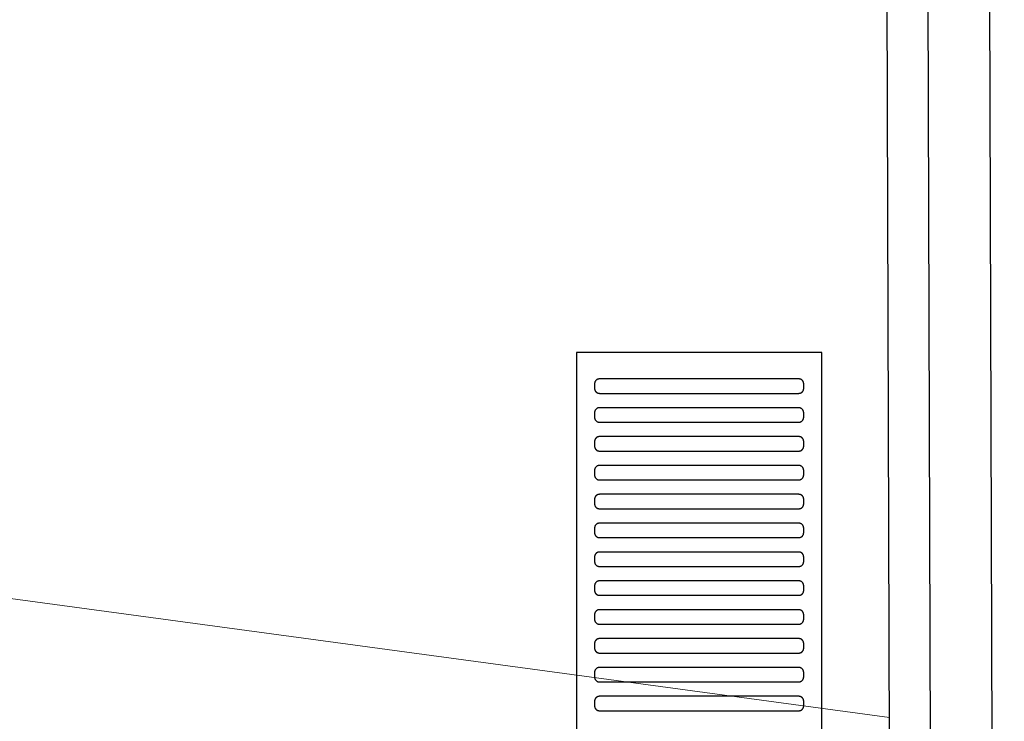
# Model space of a CAD drawing. Header units: millimetres. Extents: x -32221 to 212500, y 31663 to 93766.
# Tile 183 of 256: x 26291 to 26701, y 61284 to 61576. Entities that reach past the tile are written whole.
import ezdxf

# ---------------------------------------------------------------- set-up
doc = ezdxf.new("R2010")
doc.units = ezdxf.units.MM
doc.layers.add('kasetony', color=42, linetype='Continuous', lineweight=5)
doc.layers.add('Sciany', color=250, linetype='Continuous')
doc.layers.add('Wyposazenie', color=250, linetype='Continuous')

msp = doc.modelspace()

# ---------------------------------------------------------------- linework, layer by layer
at = {"layer": 'kasetony'}
for p, q in [((26653.074, 61285.814), (25791.565, 61402.367)), ((25791.565, 61402.367), (26653.074, 61285.814)), ((26653.074, 61285.814), (25791.565, 61402.367))]:
    msp.add_line(p, q, dxfattribs=at)
at = {"layer": 'Sciany'}
for p, q in [((26694.177, 61744.608), (26700.816, 59488.444)), ((26668.593, 61719.077), (26675.609, 59491.685)), ((26651.608, 61702.056), (26658.56, 59494.939))]:
    msp.add_line(p, q, dxfattribs=at)
at = {"layer": 'Wyposazenie'}
for points in [[(26624.827, 59922.631), (26624.827, 61437.591), (26522.827, 61437.591), (26522.827, 59922.631)], [(26615.327, 61420.591), (26615.43, 61420.593), (26615.531, 61420.601), (26615.631, 61420.614), (26615.73, 61420.632), (26615.827, 61420.654), (26615.921, 61420.681), (26616.014, 61420.712), (26616.105, 61420.748), (26616.194, 61420.788), (26616.28, 61420.832), (26616.364, 61420.881), (26616.445, 61420.933), (26616.523, 61420.988), (26616.599, 61421.048), (26616.671, 61421.111), (26616.741, 61421.177), (26616.807, 61421.246), (26616.87, 61421.319), (26616.929, 61421.395), (26616.985, 61421.473), (26617.037, 61421.554), (26617.085, 61421.638), (26617.13, 61421.724), (26617.17, 61421.813), (26617.206, 61421.904), (26617.237, 61421.996), (26617.264, 61422.091), (26617.286, 61422.188), (26617.304, 61422.287), (26617.317, 61422.387), (26617.324, 61422.488), (26617.327, 61422.591), (26617.327, 61424.591), (26617.324, 61424.694), (26617.317, 61424.795), (26617.304, 61424.895), (26617.286, 61424.994), (26617.264, 61425.09), (26617.237, 61425.185), (26617.206, 61425.278), (26617.17, 61425.369), (26617.13, 61425.457), (26617.085, 61425.544), (26617.037, 61425.627), (26616.985, 61425.709), (26616.929, 61425.787), (26616.87, 61425.863), (26616.807, 61425.935), (26616.741, 61426.005), (26616.671, 61426.071), (26616.599, 61426.134), (26616.523, 61426.193), (26616.445, 61426.249), (26616.364, 61426.301), (26616.28, 61426.349), (26616.194, 61426.393), (26616.105, 61426.434), (26616.014, 61426.469), (26615.921, 61426.501), (26615.827, 61426.528), (26615.73, 61426.55), (26615.631, 61426.568), (26615.531, 61426.581), (26615.43, 61426.588), (26615.327, 61426.591), (26532.327, 61426.591), (26532.224, 61426.588), (26532.123, 61426.581), (26532.023, 61426.568), (26531.924, 61426.55), (26531.828, 61426.528), (26531.733, 61426.501), (26531.64, 61426.469), (26531.549, 61426.434), (26531.46, 61426.393), (26531.374, 61426.349), (26531.29, 61426.301), (26531.209, 61426.249), (26531.131, 61426.193), (26531.055, 61426.134), (26530.983, 61426.071), (26530.913, 61426.005), (26530.847, 61425.935), (26530.784, 61425.863), (26530.725, 61425.787), (26530.669, 61425.709), (26530.617, 61425.627), (26530.569, 61425.544), (26530.524, 61425.457), (26530.484, 61425.369), (26530.448, 61425.278), (26530.417, 61425.185), (26530.39, 61425.09), (26530.368, 61424.994), (26530.35, 61424.895), (26530.337, 61424.795), (26530.33, 61424.694), (26530.327, 61424.591), (26530.327, 61422.591), (26530.33, 61422.488), (26530.337, 61422.387), (26530.35, 61422.287), (26530.368, 61422.188), (26530.39, 61422.091), (26530.417, 61421.996), (26530.448, 61421.904), (26530.484, 61421.813), (26530.524, 61421.724), (26530.569, 61421.638), (26530.617, 61421.554), (26530.669, 61421.473), (26530.725, 61421.395), (26530.784, 61421.319), (26530.847, 61421.246), (26530.913, 61421.177), (26530.983, 61421.111), (26531.055, 61421.048), (26531.131, 61420.988), (26531.209, 61420.933), (26531.29, 61420.881), (26531.374, 61420.832), (26531.46, 61420.788), (26531.549, 61420.748), (26531.64, 61420.712), (26531.733, 61420.681), (26531.828, 61420.654), (26531.924, 61420.632), (26532.023, 61420.614), (26532.123, 61420.601), (26532.224, 61420.593), (26532.327, 61420.591)], [(26615.327, 61408.591), (26615.43, 61408.593), (26615.531, 61408.601), (26615.631, 61408.614), (26615.73, 61408.632), (26615.827, 61408.654), (26615.921, 61408.681), (26616.014, 61408.712), (26616.105, 61408.748), (26616.194, 61408.788), (26616.28, 61408.832), (26616.364, 61408.881), (26616.445, 61408.933), (26616.523, 61408.988), (26616.599, 61409.048), (26616.671, 61409.111), (26616.741, 61409.177), (26616.807, 61409.246), (26616.87, 61409.319), (26616.929, 61409.395), (26616.985, 61409.473), (26617.037, 61409.554), (26617.085, 61409.638), (26617.13, 61409.724), (26617.17, 61409.813), (26617.206, 61409.904), (26617.237, 61409.996), (26617.264, 61410.091), (26617.286, 61410.188), (26617.304, 61410.287), (26617.317, 61410.387), (26617.324, 61410.488), (26617.327, 61410.591), (26617.327, 61412.591), (26617.324, 61412.694), (26617.317, 61412.795), (26617.304, 61412.895), (26617.286, 61412.994), (26617.264, 61413.09), (26617.237, 61413.185), (26617.206, 61413.278), (26617.17, 61413.369), (26617.13, 61413.457), (26617.085, 61413.544), (26617.037, 61413.627), (26616.985, 61413.709), (26616.929, 61413.787), (26616.87, 61413.863), (26616.807, 61413.935), (26616.741, 61414.005), (26616.671, 61414.071), (26616.599, 61414.134), (26616.523, 61414.193), (26616.445, 61414.249), (26616.364, 61414.301), (26616.28, 61414.349), (26616.194, 61414.393), (26616.105, 61414.434), (26616.014, 61414.469), (26615.921, 61414.501), (26615.827, 61414.528), (26615.73, 61414.55), (26615.631, 61414.568), (26615.531, 61414.581), (26615.43, 61414.588), (26615.327, 61414.591), (26532.327, 61414.591), (26532.224, 61414.588), (26532.123, 61414.581), (26532.023, 61414.568), (26531.924, 61414.55), (26531.828, 61414.528), (26531.733, 61414.501), (26531.64, 61414.469), (26531.549, 61414.434), (26531.46, 61414.393), (26531.374, 61414.349), (26531.29, 61414.301), (26531.209, 61414.249), (26531.131, 61414.193), (26531.055, 61414.134), (26530.983, 61414.071), (26530.913, 61414.005), (26530.847, 61413.935), (26530.784, 61413.863), (26530.725, 61413.787), (26530.669, 61413.709), (26530.617, 61413.627), (26530.569, 61413.544), (26530.524, 61413.457), (26530.484, 61413.369), (26530.448, 61413.278), (26530.417, 61413.185), (26530.39, 61413.09), (26530.368, 61412.994), (26530.35, 61412.895), (26530.337, 61412.795), (26530.33, 61412.694), (26530.327, 61412.591), (26530.327, 61410.591), (26530.33, 61410.488), (26530.337, 61410.387), (26530.35, 61410.287), (26530.368, 61410.188), (26530.39, 61410.091), (26530.417, 61409.996), (26530.448, 61409.904), (26530.484, 61409.813), (26530.524, 61409.724), (26530.569, 61409.638), (26530.617, 61409.554), (26530.669, 61409.473), (26530.725, 61409.395), (26530.784, 61409.319), (26530.847, 61409.246), (26530.913, 61409.177), (26530.983, 61409.111), (26531.055, 61409.048), (26531.131, 61408.988), (26531.209, 61408.933), (26531.29, 61408.881), (26531.374, 61408.832), (26531.46, 61408.788), (26531.549, 61408.748), (26531.64, 61408.712), (26531.733, 61408.681), (26531.828, 61408.654), (26531.924, 61408.632), (26532.023, 61408.614), (26532.123, 61408.601), (26532.224, 61408.593), (26532.327, 61408.591)], [(26615.327, 61396.591), (26615.43, 61396.593), (26615.531, 61396.601), (26615.631, 61396.614), (26615.73, 61396.632), (26615.827, 61396.654), (26615.921, 61396.681), (26616.014, 61396.712), (26616.105, 61396.748), (26616.194, 61396.788), (26616.28, 61396.832), (26616.364, 61396.881), (26616.445, 61396.933), (26616.523, 61396.988), (26616.599, 61397.048), (26616.671, 61397.111), (26616.741, 61397.177), (26616.807, 61397.246), (26616.87, 61397.319), (26616.929, 61397.395), (26616.985, 61397.473), (26617.037, 61397.554), (26617.085, 61397.638), (26617.13, 61397.724), (26617.17, 61397.813), (26617.206, 61397.904), (26617.237, 61397.996), (26617.264, 61398.091), (26617.286, 61398.188), (26617.304, 61398.287), (26617.317, 61398.387), (26617.324, 61398.488), (26617.327, 61398.591), (26617.327, 61400.591), (26617.324, 61400.694), (26617.317, 61400.795), (26617.304, 61400.895), (26617.286, 61400.994), (26617.264, 61401.09), (26617.237, 61401.185), (26617.206, 61401.278), (26617.17, 61401.369), (26617.13, 61401.457), (26617.085, 61401.544), (26617.037, 61401.627), (26616.985, 61401.709), (26616.929, 61401.787), (26616.87, 61401.863), (26616.807, 61401.935), (26616.741, 61402.005), (26616.671, 61402.071), (26616.599, 61402.134), (26616.523, 61402.193), (26616.445, 61402.249), (26616.364, 61402.301), (26616.28, 61402.349), (26616.194, 61402.393), (26616.105, 61402.434), (26616.014, 61402.469), (26615.921, 61402.501), (26615.827, 61402.528), (26615.73, 61402.55), (26615.631, 61402.568), (26615.531, 61402.581), (26615.43, 61402.588), (26615.327, 61402.591), (26532.327, 61402.591), (26532.224, 61402.588), (26532.123, 61402.581), (26532.023, 61402.568), (26531.924, 61402.55), (26531.828, 61402.528), (26531.733, 61402.501), (26531.64, 61402.469), (26531.549, 61402.434), (26531.46, 61402.393), (26531.374, 61402.349), (26531.29, 61402.301), (26531.209, 61402.249), (26531.131, 61402.193), (26531.055, 61402.134), (26530.983, 61402.071), (26530.913, 61402.005), (26530.847, 61401.935), (26530.784, 61401.863), (26530.725, 61401.787), (26530.669, 61401.709), (26530.617, 61401.627), (26530.569, 61401.544), (26530.524, 61401.457), (26530.484, 61401.369), (26530.448, 61401.278), (26530.417, 61401.185), (26530.39, 61401.09), (26530.368, 61400.994), (26530.35, 61400.895), (26530.337, 61400.795), (26530.33, 61400.694), (26530.327, 61400.591), (26530.327, 61398.591), (26530.33, 61398.488), (26530.337, 61398.387), (26530.35, 61398.287), (26530.368, 61398.188), (26530.39, 61398.091), (26530.417, 61397.996), (26530.448, 61397.904), (26530.484, 61397.813), (26530.524, 61397.724), (26530.569, 61397.638), (26530.617, 61397.554), (26530.669, 61397.473), (26530.725, 61397.395), (26530.784, 61397.319), (26530.847, 61397.246), (26530.913, 61397.177), (26530.983, 61397.111), (26531.055, 61397.048), (26531.131, 61396.988), (26531.209, 61396.933), (26531.29, 61396.881), (26531.374, 61396.832), (26531.46, 61396.788), (26531.549, 61396.748), (26531.64, 61396.712), (26531.733, 61396.681), (26531.828, 61396.654), (26531.924, 61396.632), (26532.023, 61396.614), (26532.123, 61396.601), (26532.224, 61396.593), (26532.327, 61396.591)], [(26615.327, 61384.591), (26615.43, 61384.593), (26615.531, 61384.601), (26615.631, 61384.614), (26615.73, 61384.632), (26615.827, 61384.654), (26615.921, 61384.681), (26616.014, 61384.712), (26616.105, 61384.748), (26616.194, 61384.788), (26616.28, 61384.832), (26616.364, 61384.881), (26616.445, 61384.933), (26616.523, 61384.988), (26616.599, 61385.048), (26616.671, 61385.111), (26616.741, 61385.177), (26616.807, 61385.246), (26616.87, 61385.319), (26616.929, 61385.395), (26616.985, 61385.473), (26617.037, 61385.554), (26617.085, 61385.638), (26617.13, 61385.724), (26617.17, 61385.813), (26617.206, 61385.904), (26617.237, 61385.996), (26617.264, 61386.091), (26617.286, 61386.188), (26617.304, 61386.287), (26617.317, 61386.387), (26617.324, 61386.488), (26617.327, 61386.591), (26617.327, 61388.591), (26617.324, 61388.694), (26617.317, 61388.795), (26617.304, 61388.895), (26617.286, 61388.994), (26617.264, 61389.09), (26617.237, 61389.185), (26617.206, 61389.278), (26617.17, 61389.369), (26617.13, 61389.457), (26617.085, 61389.544), (26617.037, 61389.627), (26616.985, 61389.709), (26616.929, 61389.787), (26616.87, 61389.863), (26616.807, 61389.935), (26616.741, 61390.005), (26616.671, 61390.071), (26616.599, 61390.134), (26616.523, 61390.193), (26616.445, 61390.249), (26616.364, 61390.301), (26616.28, 61390.349), (26616.194, 61390.393), (26616.105, 61390.434), (26616.014, 61390.469), (26615.921, 61390.501), (26615.827, 61390.528), (26615.73, 61390.55), (26615.631, 61390.568), (26615.531, 61390.581), (26615.43, 61390.588), (26615.327, 61390.591), (26532.327, 61390.591), (26532.224, 61390.588), (26532.123, 61390.581), (26532.023, 61390.568), (26531.924, 61390.55), (26531.828, 61390.528), (26531.733, 61390.501), (26531.64, 61390.469), (26531.549, 61390.434), (26531.46, 61390.393), (26531.374, 61390.349), (26531.29, 61390.301), (26531.209, 61390.249), (26531.131, 61390.193), (26531.055, 61390.134), (26530.983, 61390.071), (26530.913, 61390.005), (26530.847, 61389.935), (26530.784, 61389.863), (26530.725, 61389.787), (26530.669, 61389.709), (26530.617, 61389.627), (26530.569, 61389.544), (26530.524, 61389.457), (26530.484, 61389.369), (26530.448, 61389.278), (26530.417, 61389.185), (26530.39, 61389.09), (26530.368, 61388.994), (26530.35, 61388.895), (26530.337, 61388.795), (26530.33, 61388.694), (26530.327, 61388.591), (26530.327, 61386.591), (26530.33, 61386.488), (26530.337, 61386.387), (26530.35, 61386.287), (26530.368, 61386.188), (26530.39, 61386.091), (26530.417, 61385.996), (26530.448, 61385.904), (26530.484, 61385.813), (26530.524, 61385.724), (26530.569, 61385.638), (26530.617, 61385.554), (26530.669, 61385.473), (26530.725, 61385.395), (26530.784, 61385.319), (26530.847, 61385.246), (26530.913, 61385.177), (26530.983, 61385.111), (26531.055, 61385.048), (26531.131, 61384.988), (26531.209, 61384.933), (26531.29, 61384.881), (26531.374, 61384.832), (26531.46, 61384.788), (26531.549, 61384.748), (26531.64, 61384.712), (26531.733, 61384.681), (26531.828, 61384.654), (26531.924, 61384.632), (26532.023, 61384.614), (26532.123, 61384.601), (26532.224, 61384.593), (26532.327, 61384.591)], [(26615.327, 61372.591), (26615.43, 61372.593), (26615.531, 61372.601), (26615.631, 61372.614), (26615.73, 61372.632), (26615.827, 61372.654), (26615.921, 61372.681), (26616.014, 61372.712), (26616.105, 61372.748), (26616.194, 61372.788), (26616.28, 61372.832), (26616.364, 61372.881), (26616.445, 61372.933), (26616.523, 61372.988), (26616.599, 61373.048), (26616.671, 61373.111), (26616.741, 61373.177), (26616.807, 61373.246), (26616.87, 61373.319), (26616.929, 61373.395), (26616.985, 61373.473), (26617.037, 61373.554), (26617.085, 61373.638), (26617.13, 61373.724), (26617.17, 61373.813), (26617.206, 61373.904), (26617.237, 61373.996), (26617.264, 61374.091), (26617.286, 61374.188), (26617.304, 61374.287), (26617.317, 61374.387), (26617.324, 61374.488), (26617.327, 61374.591), (26617.327, 61376.591), (26617.324, 61376.694), (26617.317, 61376.795), (26617.304, 61376.895), (26617.286, 61376.994), (26617.264, 61377.09), (26617.237, 61377.185), (26617.206, 61377.278), (26617.17, 61377.369), (26617.13, 61377.457), (26617.085, 61377.544), (26617.037, 61377.627), (26616.985, 61377.709), (26616.929, 61377.787), (26616.87, 61377.863), (26616.807, 61377.935), (26616.741, 61378.005), (26616.671, 61378.071), (26616.599, 61378.134), (26616.523, 61378.193), (26616.445, 61378.249), (26616.364, 61378.301), (26616.28, 61378.349), (26616.194, 61378.393), (26616.105, 61378.434), (26616.014, 61378.469), (26615.921, 61378.501), (26615.827, 61378.528), (26615.73, 61378.55), (26615.631, 61378.568), (26615.531, 61378.581), (26615.43, 61378.588), (26615.327, 61378.591), (26532.327, 61378.591), (26532.224, 61378.588), (26532.123, 61378.581), (26532.023, 61378.568), (26531.924, 61378.55), (26531.828, 61378.528), (26531.733, 61378.501), (26531.64, 61378.469), (26531.549, 61378.434), (26531.46, 61378.393), (26531.374, 61378.349), (26531.29, 61378.301), (26531.209, 61378.249), (26531.131, 61378.193), (26531.055, 61378.134), (26530.983, 61378.071), (26530.913, 61378.005), (26530.847, 61377.935), (26530.784, 61377.863), (26530.725, 61377.787), (26530.669, 61377.709), (26530.617, 61377.627), (26530.569, 61377.544), (26530.524, 61377.457), (26530.484, 61377.369), (26530.448, 61377.278), (26530.417, 61377.185), (26530.39, 61377.09), (26530.368, 61376.994), (26530.35, 61376.895), (26530.337, 61376.795), (26530.33, 61376.694), (26530.327, 61376.591), (26530.327, 61374.591), (26530.33, 61374.488), (26530.337, 61374.387), (26530.35, 61374.287), (26530.368, 61374.188), (26530.39, 61374.091), (26530.417, 61373.996), (26530.448, 61373.904), (26530.484, 61373.813), (26530.524, 61373.724), (26530.569, 61373.638), (26530.617, 61373.554), (26530.669, 61373.473), (26530.725, 61373.395), (26530.784, 61373.319), (26530.847, 61373.246), (26530.913, 61373.177), (26530.983, 61373.111), (26531.055, 61373.048), (26531.131, 61372.988), (26531.209, 61372.933), (26531.29, 61372.881), (26531.374, 61372.832), (26531.46, 61372.788), (26531.549, 61372.748), (26531.64, 61372.712), (26531.733, 61372.681), (26531.828, 61372.654), (26531.924, 61372.632), (26532.023, 61372.614), (26532.123, 61372.601), (26532.224, 61372.593), (26532.327, 61372.591)], [(26615.327, 61360.591), (26615.43, 61360.593), (26615.531, 61360.601), (26615.631, 61360.614), (26615.73, 61360.632), (26615.827, 61360.654), (26615.921, 61360.681), (26616.014, 61360.712), (26616.105, 61360.748), (26616.194, 61360.788), (26616.28, 61360.832), (26616.364, 61360.881), (26616.445, 61360.933), (26616.523, 61360.988), (26616.599, 61361.048), (26616.671, 61361.111), (26616.741, 61361.177), (26616.807, 61361.246), (26616.87, 61361.319), (26616.929, 61361.395), (26616.985, 61361.473), (26617.037, 61361.554), (26617.085, 61361.638), (26617.13, 61361.724), (26617.17, 61361.813), (26617.206, 61361.904), (26617.237, 61361.996), (26617.264, 61362.091), (26617.286, 61362.188), (26617.304, 61362.287), (26617.317, 61362.387), (26617.324, 61362.488), (26617.327, 61362.591), (26617.327, 61364.591), (26617.324, 61364.694), (26617.317, 61364.795), (26617.304, 61364.895), (26617.286, 61364.994), (26617.264, 61365.09), (26617.237, 61365.185), (26617.206, 61365.278), (26617.17, 61365.369), (26617.13, 61365.457), (26617.085, 61365.544), (26617.037, 61365.627), (26616.985, 61365.709), (26616.929, 61365.787), (26616.87, 61365.863), (26616.807, 61365.935), (26616.741, 61366.005), (26616.671, 61366.071), (26616.599, 61366.134), (26616.523, 61366.193), (26616.445, 61366.249), (26616.364, 61366.301), (26616.28, 61366.349), (26616.194, 61366.393), (26616.105, 61366.434), (26616.014, 61366.469), (26615.921, 61366.501), (26615.827, 61366.528), (26615.73, 61366.55), (26615.631, 61366.568), (26615.531, 61366.581), (26615.43, 61366.588), (26615.327, 61366.591), (26532.327, 61366.591), (26532.224, 61366.588), (26532.123, 61366.581), (26532.023, 61366.568), (26531.924, 61366.55), (26531.828, 61366.528), (26531.733, 61366.501), (26531.64, 61366.469), (26531.549, 61366.434), (26531.46, 61366.393), (26531.374, 61366.349), (26531.29, 61366.301), (26531.209, 61366.249), (26531.131, 61366.193), (26531.055, 61366.134), (26530.983, 61366.071), (26530.913, 61366.005), (26530.847, 61365.935), (26530.784, 61365.863), (26530.725, 61365.787), (26530.669, 61365.709), (26530.617, 61365.627), (26530.569, 61365.544), (26530.524, 61365.457), (26530.484, 61365.369), (26530.448, 61365.278), (26530.417, 61365.185), (26530.39, 61365.09), (26530.368, 61364.994), (26530.35, 61364.895), (26530.337, 61364.795), (26530.33, 61364.694), (26530.327, 61364.591), (26530.327, 61362.591), (26530.33, 61362.488), (26530.337, 61362.387), (26530.35, 61362.287), (26530.368, 61362.188), (26530.39, 61362.091), (26530.417, 61361.996), (26530.448, 61361.904), (26530.484, 61361.813), (26530.524, 61361.724), (26530.569, 61361.638), (26530.617, 61361.554), (26530.669, 61361.473), (26530.725, 61361.395), (26530.784, 61361.319), (26530.847, 61361.246), (26530.913, 61361.177), (26530.983, 61361.111), (26531.055, 61361.048), (26531.131, 61360.988), (26531.209, 61360.933), (26531.29, 61360.881), (26531.374, 61360.832), (26531.46, 61360.788), (26531.549, 61360.748), (26531.64, 61360.712), (26531.733, 61360.681), (26531.828, 61360.654), (26531.924, 61360.632), (26532.023, 61360.614), (26532.123, 61360.601), (26532.224, 61360.593), (26532.327, 61360.591)], [(26615.327, 61348.591), (26615.43, 61348.593), (26615.531, 61348.601), (26615.631, 61348.614), (26615.73, 61348.632), (26615.827, 61348.654), (26615.921, 61348.681), (26616.014, 61348.712), (26616.105, 61348.748), (26616.194, 61348.788), (26616.28, 61348.832), (26616.364, 61348.881), (26616.445, 61348.933), (26616.523, 61348.988), (26616.599, 61349.048), (26616.671, 61349.111), (26616.741, 61349.177), (26616.807, 61349.246), (26616.87, 61349.319), (26616.929, 61349.395), (26616.985, 61349.473), (26617.037, 61349.554), (26617.085, 61349.638), (26617.13, 61349.724), (26617.17, 61349.813), (26617.206, 61349.904), (26617.237, 61349.996), (26617.264, 61350.091), (26617.286, 61350.188), (26617.304, 61350.287), (26617.317, 61350.387), (26617.324, 61350.488), (26617.327, 61350.591), (26617.327, 61352.591), (26617.324, 61352.694), (26617.317, 61352.795), (26617.304, 61352.895), (26617.286, 61352.994), (26617.264, 61353.09), (26617.237, 61353.185), (26617.206, 61353.278), (26617.17, 61353.369), (26617.13, 61353.457), (26617.085, 61353.544), (26617.037, 61353.627), (26616.985, 61353.709), (26616.929, 61353.787), (26616.87, 61353.863), (26616.807, 61353.935), (26616.741, 61354.005), (26616.671, 61354.071), (26616.599, 61354.134), (26616.523, 61354.193), (26616.445, 61354.249), (26616.364, 61354.301), (26616.28, 61354.349), (26616.194, 61354.393), (26616.105, 61354.434), (26616.014, 61354.469), (26615.921, 61354.501), (26615.827, 61354.528), (26615.73, 61354.55), (26615.631, 61354.568), (26615.531, 61354.581), (26615.43, 61354.588), (26615.327, 61354.591), (26532.327, 61354.591), (26532.224, 61354.588), (26532.123, 61354.581), (26532.023, 61354.568), (26531.924, 61354.55), (26531.828, 61354.528), (26531.733, 61354.501), (26531.64, 61354.469), (26531.549, 61354.434), (26531.46, 61354.393), (26531.374, 61354.349), (26531.29, 61354.301), (26531.209, 61354.249), (26531.131, 61354.193), (26531.055, 61354.134), (26530.983, 61354.071), (26530.913, 61354.005), (26530.847, 61353.935), (26530.784, 61353.863), (26530.725, 61353.787), (26530.669, 61353.709), (26530.617, 61353.627), (26530.569, 61353.544), (26530.524, 61353.457), (26530.484, 61353.369), (26530.448, 61353.278), (26530.417, 61353.185), (26530.39, 61353.09), (26530.368, 61352.994), (26530.35, 61352.895), (26530.337, 61352.795), (26530.33, 61352.694), (26530.327, 61352.591), (26530.327, 61350.591), (26530.33, 61350.488), (26530.337, 61350.387), (26530.35, 61350.287), (26530.368, 61350.188), (26530.39, 61350.091), (26530.417, 61349.996), (26530.448, 61349.904), (26530.484, 61349.813), (26530.524, 61349.724), (26530.569, 61349.638), (26530.617, 61349.554), (26530.669, 61349.473), (26530.725, 61349.395), (26530.784, 61349.319), (26530.847, 61349.246), (26530.913, 61349.177), (26530.983, 61349.111), (26531.055, 61349.048), (26531.131, 61348.988), (26531.209, 61348.933), (26531.29, 61348.881), (26531.374, 61348.832), (26531.46, 61348.788), (26531.549, 61348.748), (26531.64, 61348.712), (26531.733, 61348.681), (26531.828, 61348.654), (26531.924, 61348.632), (26532.023, 61348.614), (26532.123, 61348.601), (26532.224, 61348.593), (26532.327, 61348.591)], [(26615.327, 61336.591), (26615.43, 61336.593), (26615.531, 61336.601), (26615.631, 61336.614), (26615.73, 61336.632), (26615.827, 61336.654), (26615.921, 61336.681), (26616.014, 61336.712), (26616.105, 61336.748), (26616.194, 61336.788), (26616.28, 61336.832), (26616.364, 61336.881), (26616.445, 61336.933), (26616.523, 61336.989), (26616.599, 61337.048), (26616.671, 61337.111), (26616.741, 61337.177), (26616.807, 61337.246), (26616.87, 61337.319), (26616.929, 61337.395), (26616.985, 61337.473), (26617.037, 61337.554), (26617.085, 61337.638), (26617.13, 61337.724), (26617.17, 61337.813), (26617.206, 61337.904), (26617.237, 61337.996), (26617.264, 61338.091), (26617.286, 61338.188), (26617.304, 61338.287), (26617.317, 61338.387), (26617.324, 61338.488), (26617.327, 61338.591), (26617.327, 61340.591), (26617.324, 61340.694), (26617.317, 61340.795), (26617.304, 61340.895), (26617.286, 61340.994), (26617.264, 61341.09), (26617.237, 61341.185), (26617.206, 61341.278), (26617.17, 61341.369), (26617.13, 61341.457), (26617.085, 61341.544), (26617.037, 61341.627), (26616.985, 61341.709), (26616.929, 61341.787), (26616.87, 61341.863), (26616.807, 61341.935), (26616.741, 61342.005), (26616.671, 61342.071), (26616.599, 61342.134), (26616.523, 61342.193), (26616.445, 61342.249), (26616.364, 61342.301), (26616.28, 61342.349), (26616.194, 61342.393), (26616.105, 61342.434), (26616.014, 61342.469), (26615.921, 61342.501), (26615.827, 61342.528), (26615.73, 61342.55), (26615.631, 61342.568), (26615.531, 61342.581), (26615.43, 61342.588), (26615.327, 61342.591), (26532.327, 61342.591), (26532.224, 61342.588), (26532.123, 61342.581), (26532.023, 61342.568), (26531.924, 61342.55), (26531.828, 61342.528), (26531.733, 61342.501), (26531.64, 61342.469), (26531.549, 61342.434), (26531.46, 61342.393), (26531.374, 61342.349), (26531.29, 61342.301), (26531.209, 61342.249), (26531.131, 61342.193), (26531.055, 61342.134), (26530.983, 61342.071), (26530.913, 61342.005), (26530.847, 61341.935), (26530.784, 61341.863), (26530.725, 61341.787), (26530.669, 61341.709), (26530.617, 61341.627), (26530.569, 61341.544), (26530.524, 61341.457), (26530.484, 61341.369), (26530.448, 61341.278), (26530.417, 61341.185), (26530.39, 61341.09), (26530.368, 61340.994), (26530.35, 61340.895), (26530.337, 61340.795), (26530.33, 61340.694), (26530.327, 61340.591), (26530.327, 61338.591), (26530.33, 61338.488), (26530.337, 61338.387), (26530.35, 61338.287), (26530.368, 61338.188), (26530.39, 61338.091), (26530.417, 61337.996), (26530.448, 61337.904), (26530.484, 61337.813), (26530.524, 61337.724), (26530.569, 61337.638), (26530.617, 61337.554), (26530.669, 61337.473), (26530.725, 61337.395), (26530.784, 61337.319), (26530.847, 61337.246), (26530.913, 61337.177), (26530.983, 61337.111), (26531.055, 61337.048), (26531.131, 61336.988), (26531.209, 61336.933), (26531.29, 61336.881), (26531.374, 61336.832), (26531.46, 61336.788), (26531.549, 61336.748), (26531.64, 61336.712), (26531.733, 61336.681), (26531.828, 61336.654), (26531.924, 61336.632), (26532.023, 61336.614), (26532.123, 61336.601), (26532.224, 61336.593), (26532.327, 61336.591)], [(26615.327, 61324.591), (26615.43, 61324.593), (26615.531, 61324.601), (26615.631, 61324.614), (26615.73, 61324.632), (26615.827, 61324.654), (26615.921, 61324.681), (26616.014, 61324.712), (26616.105, 61324.748), (26616.194, 61324.788), (26616.28, 61324.832), (26616.364, 61324.881), (26616.445, 61324.933), (26616.523, 61324.989), (26616.599, 61325.048), (26616.671, 61325.111), (26616.741, 61325.177), (26616.807, 61325.246), (26616.87, 61325.319), (26616.929, 61325.395), (26616.985, 61325.473), (26617.037, 61325.554), (26617.085, 61325.638), (26617.13, 61325.724), (26617.17, 61325.813), (26617.206, 61325.904), (26617.237, 61325.996), (26617.264, 61326.091), (26617.286, 61326.188), (26617.304, 61326.287), (26617.317, 61326.387), (26617.324, 61326.488), (26617.327, 61326.591), (26617.327, 61328.591), (26617.324, 61328.694), (26617.317, 61328.795), (26617.304, 61328.895), (26617.286, 61328.994), (26617.264, 61329.09), (26617.237, 61329.185), (26617.206, 61329.278), (26617.17, 61329.369), (26617.13, 61329.457), (26617.085, 61329.544), (26617.037, 61329.627), (26616.985, 61329.709), (26616.929, 61329.787), (26616.87, 61329.863), (26616.807, 61329.935), (26616.741, 61330.005), (26616.671, 61330.071), (26616.599, 61330.134), (26616.523, 61330.193), (26616.445, 61330.249), (26616.364, 61330.301), (26616.28, 61330.349), (26616.194, 61330.393), (26616.105, 61330.434), (26616.014, 61330.469), (26615.921, 61330.501), (26615.827, 61330.528), (26615.73, 61330.55), (26615.631, 61330.568), (26615.531, 61330.581), (26615.43, 61330.588), (26615.327, 61330.591), (26532.327, 61330.591), (26532.224, 61330.588), (26532.123, 61330.581), (26532.023, 61330.568), (26531.924, 61330.55), (26531.828, 61330.528), (26531.733, 61330.501), (26531.64, 61330.469), (26531.549, 61330.434), (26531.46, 61330.393), (26531.374, 61330.349), (26531.29, 61330.301), (26531.209, 61330.249), (26531.131, 61330.193), (26531.055, 61330.134), (26530.983, 61330.071), (26530.913, 61330.005), (26530.847, 61329.935), (26530.784, 61329.863), (26530.725, 61329.787), (26530.669, 61329.709), (26530.617, 61329.627), (26530.569, 61329.544), (26530.524, 61329.457), (26530.484, 61329.369), (26530.448, 61329.278), (26530.417, 61329.185), (26530.39, 61329.09), (26530.368, 61328.994), (26530.35, 61328.895), (26530.337, 61328.795), (26530.33, 61328.694), (26530.327, 61328.591), (26530.327, 61326.591), (26530.33, 61326.488), (26530.337, 61326.387), (26530.35, 61326.287), (26530.368, 61326.188), (26530.39, 61326.091), (26530.417, 61325.996), (26530.448, 61325.904), (26530.484, 61325.813), (26530.524, 61325.724), (26530.569, 61325.638), (26530.617, 61325.554), (26530.669, 61325.473), (26530.725, 61325.395), (26530.784, 61325.319), (26530.847, 61325.246), (26530.913, 61325.177), (26530.983, 61325.111), (26531.055, 61325.048), (26531.131, 61324.988), (26531.209, 61324.933), (26531.29, 61324.881), (26531.374, 61324.832), (26531.46, 61324.788), (26531.549, 61324.748), (26531.64, 61324.712), (26531.733, 61324.681), (26531.828, 61324.654), (26531.924, 61324.632), (26532.023, 61324.614), (26532.123, 61324.601), (26532.224, 61324.593), (26532.327, 61324.591)], [(26615.327, 61312.591), (26615.43, 61312.593), (26615.531, 61312.601), (26615.631, 61312.614), (26615.73, 61312.632), (26615.827, 61312.654), (26615.921, 61312.681), (26616.014, 61312.712), (26616.105, 61312.748), (26616.194, 61312.788), (26616.28, 61312.832), (26616.364, 61312.881), (26616.445, 61312.933), (26616.523, 61312.989), (26616.599, 61313.048), (26616.671, 61313.111), (26616.741, 61313.177), (26616.807, 61313.246), (26616.87, 61313.319), (26616.929, 61313.395), (26616.985, 61313.473), (26617.037, 61313.554), (26617.085, 61313.638), (26617.13, 61313.724), (26617.17, 61313.813), (26617.206, 61313.904), (26617.237, 61313.996), (26617.264, 61314.091), (26617.286, 61314.188), (26617.304, 61314.287), (26617.317, 61314.387), (26617.324, 61314.488), (26617.327, 61314.591), (26617.327, 61316.591), (26617.324, 61316.694), (26617.317, 61316.795), (26617.304, 61316.895), (26617.286, 61316.994), (26617.264, 61317.09), (26617.237, 61317.185), (26617.206, 61317.278), (26617.17, 61317.369), (26617.13, 61317.457), (26617.085, 61317.544), (26617.037, 61317.627), (26616.985, 61317.709), (26616.929, 61317.787), (26616.87, 61317.863), (26616.807, 61317.935), (26616.741, 61318.005), (26616.671, 61318.071), (26616.599, 61318.134), (26616.523, 61318.193), (26616.445, 61318.249), (26616.364, 61318.301), (26616.28, 61318.349), (26616.194, 61318.393), (26616.105, 61318.434), (26616.014, 61318.469), (26615.921, 61318.501), (26615.827, 61318.528), (26615.73, 61318.55), (26615.631, 61318.568), (26615.531, 61318.581), (26615.43, 61318.588), (26615.327, 61318.591), (26532.327, 61318.591), (26532.224, 61318.588), (26532.123, 61318.581), (26532.023, 61318.568), (26531.924, 61318.55), (26531.828, 61318.528), (26531.733, 61318.501), (26531.64, 61318.469), (26531.549, 61318.434), (26531.46, 61318.393), (26531.374, 61318.349), (26531.29, 61318.301), (26531.209, 61318.249), (26531.131, 61318.193), (26531.055, 61318.134), (26530.983, 61318.071), (26530.913, 61318.005), (26530.847, 61317.935), (26530.784, 61317.863), (26530.725, 61317.787), (26530.669, 61317.709), (26530.617, 61317.627), (26530.569, 61317.544), (26530.524, 61317.457), (26530.484, 61317.369), (26530.448, 61317.278), (26530.417, 61317.185), (26530.39, 61317.09), (26530.368, 61316.994), (26530.35, 61316.895), (26530.337, 61316.795), (26530.33, 61316.694), (26530.327, 61316.591), (26530.327, 61314.591), (26530.33, 61314.488), (26530.337, 61314.387), (26530.35, 61314.287), (26530.368, 61314.188), (26530.39, 61314.091), (26530.417, 61313.996), (26530.448, 61313.904), (26530.484, 61313.813), (26530.524, 61313.724), (26530.569, 61313.638), (26530.617, 61313.554), (26530.669, 61313.473), (26530.725, 61313.395), (26530.784, 61313.319), (26530.847, 61313.246), (26530.913, 61313.177), (26530.983, 61313.111), (26531.055, 61313.048), (26531.131, 61312.988), (26531.209, 61312.933), (26531.29, 61312.881), (26531.374, 61312.832), (26531.46, 61312.788), (26531.549, 61312.748), (26531.64, 61312.712), (26531.733, 61312.681), (26531.828, 61312.654), (26531.924, 61312.632), (26532.023, 61312.614), (26532.123, 61312.601), (26532.224, 61312.593), (26532.327, 61312.591)], [(26615.327, 61300.591), (26615.43, 61300.593), (26615.531, 61300.601), (26615.631, 61300.614), (26615.73, 61300.632), (26615.827, 61300.654), (26615.921, 61300.681), (26616.014, 61300.712), (26616.105, 61300.748), (26616.194, 61300.788), (26616.28, 61300.832), (26616.364, 61300.881), (26616.445, 61300.933), (26616.523, 61300.989), (26616.599, 61301.048), (26616.671, 61301.111), (26616.741, 61301.177), (26616.807, 61301.246), (26616.87, 61301.319), (26616.929, 61301.395), (26616.985, 61301.473), (26617.037, 61301.554), (26617.085, 61301.638), (26617.13, 61301.724), (26617.17, 61301.813), (26617.206, 61301.904), (26617.237, 61301.996), (26617.264, 61302.091), (26617.286, 61302.188), (26617.304, 61302.287), (26617.317, 61302.387), (26617.324, 61302.488), (26617.327, 61302.591), (26617.327, 61304.591), (26617.324, 61304.694), (26617.317, 61304.795), (26617.304, 61304.895), (26617.286, 61304.994), (26617.264, 61305.09), (26617.237, 61305.185), (26617.206, 61305.278), (26617.17, 61305.369), (26617.13, 61305.457), (26617.085, 61305.544), (26617.037, 61305.627), (26616.985, 61305.709), (26616.929, 61305.787), (26616.87, 61305.863), (26616.807, 61305.935), (26616.741, 61306.005), (26616.671, 61306.071), (26616.599, 61306.134), (26616.523, 61306.193), (26616.445, 61306.249), (26616.364, 61306.301), (26616.28, 61306.349), (26616.194, 61306.393), (26616.105, 61306.434), (26616.014, 61306.469), (26615.921, 61306.501), (26615.827, 61306.528), (26615.73, 61306.55), (26615.631, 61306.568), (26615.531, 61306.581), (26615.43, 61306.588), (26615.327, 61306.591), (26532.327, 61306.591), (26532.224, 61306.588), (26532.123, 61306.581), (26532.023, 61306.568), (26531.924, 61306.55), (26531.828, 61306.528), (26531.733, 61306.501), (26531.64, 61306.469), (26531.549, 61306.434), (26531.46, 61306.393), (26531.374, 61306.349), (26531.29, 61306.301), (26531.209, 61306.249), (26531.131, 61306.193), (26531.055, 61306.134), (26530.983, 61306.071), (26530.913, 61306.005), (26530.847, 61305.935), (26530.784, 61305.863), (26530.725, 61305.787), (26530.669, 61305.709), (26530.617, 61305.627), (26530.569, 61305.544), (26530.524, 61305.457), (26530.484, 61305.369), (26530.448, 61305.278), (26530.417, 61305.185), (26530.39, 61305.09), (26530.368, 61304.994), (26530.35, 61304.895), (26530.337, 61304.795), (26530.33, 61304.694), (26530.327, 61304.591), (26530.327, 61302.591), (26530.33, 61302.488), (26530.337, 61302.387), (26530.35, 61302.287), (26530.368, 61302.188), (26530.39, 61302.091), (26530.417, 61301.996), (26530.448, 61301.904), (26530.484, 61301.813), (26530.524, 61301.724), (26530.569, 61301.638), (26530.617, 61301.554), (26530.669, 61301.473), (26530.725, 61301.395), (26530.784, 61301.319), (26530.847, 61301.246), (26530.913, 61301.177), (26530.983, 61301.111), (26531.055, 61301.048), (26531.131, 61300.988), (26531.209, 61300.933), (26531.29, 61300.881), (26531.374, 61300.832), (26531.46, 61300.788), (26531.549, 61300.748), (26531.64, 61300.712), (26531.733, 61300.681), (26531.828, 61300.654), (26531.924, 61300.632), (26532.023, 61300.614), (26532.123, 61300.601), (26532.224, 61300.593), (26532.327, 61300.591)], [(26615.327, 61288.591), (26615.43, 61288.593), (26615.531, 61288.601), (26615.631, 61288.614), (26615.73, 61288.632), (26615.827, 61288.654), (26615.921, 61288.681), (26616.014, 61288.712), (26616.105, 61288.748), (26616.194, 61288.788), (26616.28, 61288.832), (26616.364, 61288.881), (26616.445, 61288.933), (26616.523, 61288.988), (26616.599, 61289.048), (26616.671, 61289.111), (26616.741, 61289.177), (26616.807, 61289.246), (26616.87, 61289.319), (26616.929, 61289.395), (26616.985, 61289.473), (26617.037, 61289.554), (26617.085, 61289.638), (26617.13, 61289.724), (26617.17, 61289.813), (26617.206, 61289.904), (26617.237, 61289.996), (26617.264, 61290.091), (26617.286, 61290.188), (26617.304, 61290.287), (26617.317, 61290.387), (26617.324, 61290.488), (26617.327, 61290.591), (26617.327, 61292.591), (26617.324, 61292.694), (26617.317, 61292.795), (26617.304, 61292.895), (26617.286, 61292.994), (26617.264, 61293.09), (26617.237, 61293.185), (26617.206, 61293.278), (26617.17, 61293.369), (26617.13, 61293.458), (26617.085, 61293.544), (26617.037, 61293.627), (26616.985, 61293.709), (26616.929, 61293.787), (26616.87, 61293.863), (26616.807, 61293.935), (26616.741, 61294.005), (26616.671, 61294.071), (26616.599, 61294.134), (26616.523, 61294.193), (26616.445, 61294.249), (26616.364, 61294.301), (26616.28, 61294.349), (26616.194, 61294.393), (26616.105, 61294.434), (26616.014, 61294.469), (26615.921, 61294.501), (26615.827, 61294.528), (26615.73, 61294.55), (26615.631, 61294.568), (26615.531, 61294.581), (26615.43, 61294.588), (26615.327, 61294.591), (26532.327, 61294.591), (26532.224, 61294.588), (26532.123, 61294.581), (26532.023, 61294.568), (26531.924, 61294.55), (26531.828, 61294.528), (26531.733, 61294.501), (26531.64, 61294.469), (26531.549, 61294.434), (26531.46, 61294.393), (26531.374, 61294.349), (26531.29, 61294.301), (26531.209, 61294.249), (26531.131, 61294.193), (26531.055, 61294.134), (26530.983, 61294.071), (26530.913, 61294.005), (26530.847, 61293.935), (26530.784, 61293.863), (26530.725, 61293.787), (26530.669, 61293.709), (26530.617, 61293.627), (26530.569, 61293.544), (26530.524, 61293.458), (26530.484, 61293.369), (26530.448, 61293.278), (26530.417, 61293.185), (26530.39, 61293.09), (26530.368, 61292.994), (26530.35, 61292.895), (26530.337, 61292.795), (26530.33, 61292.694), (26530.327, 61292.591), (26530.327, 61290.591), (26530.33, 61290.488), (26530.337, 61290.387), (26530.35, 61290.287), (26530.368, 61290.188), (26530.39, 61290.091), (26530.417, 61289.996), (26530.448, 61289.904), (26530.484, 61289.813), (26530.524, 61289.724), (26530.569, 61289.638), (26530.617, 61289.554), (26530.669, 61289.473), (26530.725, 61289.395), (26530.784, 61289.319), (26530.847, 61289.246), (26530.913, 61289.177), (26530.983, 61289.111), (26531.055, 61289.048), (26531.131, 61288.988), (26531.209, 61288.933), (26531.29, 61288.881), (26531.374, 61288.832), (26531.46, 61288.788), (26531.549, 61288.748), (26531.64, 61288.712), (26531.733, 61288.681), (26531.828, 61288.654), (26531.924, 61288.632), (26532.023, 61288.614), (26532.123, 61288.601), (26532.224, 61288.593), (26532.327, 61288.591)]]:
    msp.add_lwpolyline(points, close=True, dxfattribs=at)

doc.saveas('drawing.dxf')
